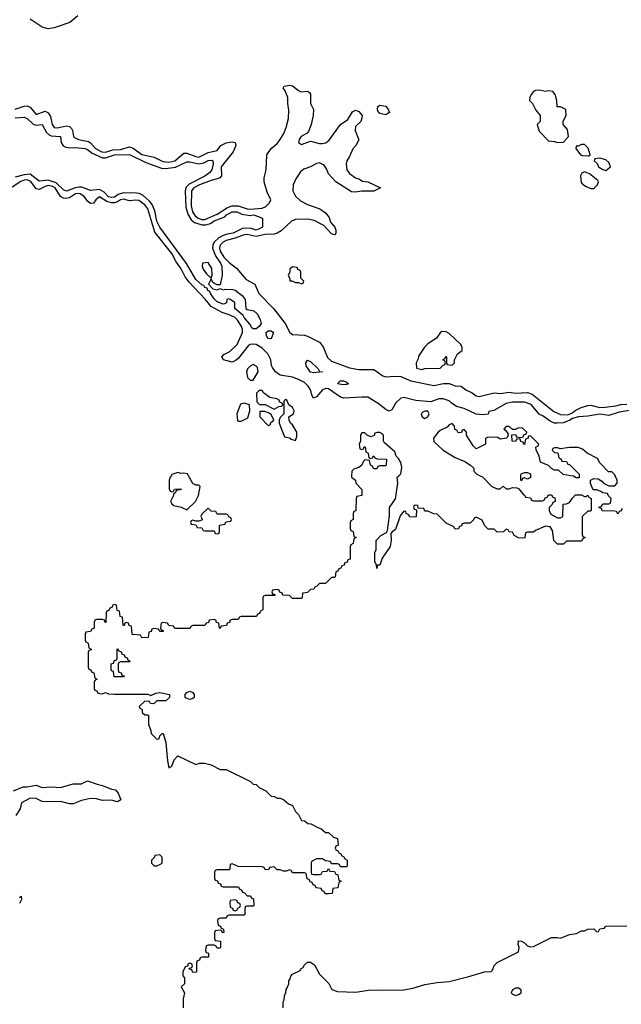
# Model space of a CAD drawing. Header units: inches. Extents: x 2710684 to 2828758, y 857022 to 965663.
# Tile 173 of 256: x 2771500 to 2775493, y 896494 to 903026. Entities that reach past the tile are written whole.
import ezdxf

# ---------------------------------------------------------------- set-up
doc = ezdxf.new("R2010")
doc.units = ezdxf.units.IN
doc.header["$MEASUREMENT"] = 0
doc.layers.add('C7879', color=7, linetype='Continuous')
doc.layers.add('C7970', color=7, linetype='Continuous')

msp = doc.modelspace()

# ---------------------------------------------------------------- linework, layer by layer
at = {"layer": 'C7879', "color": 4}
for points, elevation in [([(2773702.7, 900000), (2773702, 899990), (2773730, 899972), (2773732, 899952), (2773772, 899910), (2773772, 899870), (2773738, 899862), (2773734, 899850), (2773731.6, 899768.4), (2773718, 899762), (2773714, 899750), (2773714, 899710), (2773698, 899702), (2773694, 899690), (2773694, 899650), (2773698, 899638), (2773714, 899630), (2773718, 899598), (2773734, 899590), (2773718, 899582), (2773714, 899550), (2773698, 899542), (2773694, 899530), (2773692.7, 899447.3), (2773678, 899442), (2773672.7, 899427.3), (2773658, 899422), (2773652.7, 899407.3), (2773638, 899402), (2773632.7, 899387.3), (2773618, 899382), (2773612.7, 899367.3), (2773598, 899362), (2773594, 899330), (2773590, 899326), (2773570, 899326), (2773530, 899286), (2773490, 899286), (2773470, 899266), (2773458, 899262), (2773452.7, 899247.3), (2773430, 899246), (2773410, 899226), (2773378, 899222), (2773374, 899190), (2773370, 899186), (2773310, 899186), (2773290, 899206), (2773247.3, 899207.3), (2773242, 899222), (2773227.3, 899227.3), (2773222, 899242), (2773210, 899246), (2773178, 899242), (2773174, 899230), (2773178, 899218), (2773192.7, 899212.7), (2773194, 899206), (2773130, 899206), (2773118, 899202), (2773114, 899190), (2773114, 899110), (2773098, 899102), (2773092.7, 899087.3), (2773078, 899082), (2773072.7, 899067.3), (2772970, 899066), (2772958, 899062), (2772950, 899046), (2772910, 899046), (2772898, 899042), (2772892.7, 899027.3), (2772878, 899022), (2772872.7, 899007.3), (2772838, 899002), (2772830, 898986), (2772826, 898990), (2772822, 899022), (2772807.3, 899027.3), (2772802, 899042), (2772790, 899046), (2772758, 899042), (2772752.7, 899027.3), (2772738, 899022), (2772730, 899006), (2772650, 899006), (2772638, 899002), (2772630, 898986), (2772530, 898986), (2772522, 899002), (2772490, 899006), (2772482, 899022), (2772450, 899026), (2772438, 899022), (2772434, 898990), (2772438, 898978), (2772452.7, 898972.7), (2772452.7, 898967.3), (2772430, 898966), (2772422, 898982), (2772390, 898986), (2772378, 898982), (2772372.7, 898967.3), (2772358, 898962), (2772352.7, 898927.3), (2772310, 898926), (2772302, 898942), (2772247.3, 898947.3), (2772242, 899002), (2772227.3, 899007.3), (2772222, 899022), (2772210, 899026), (2772198, 899022), (2772192.7, 899007.3), (2772187.3, 899007.3), (2772182, 899062), (2772167.3, 899067.3), (2772162, 899102), (2772147.3, 899107.3), (2772142, 899142), (2772130, 899146), (2772118, 899142), (2772112.7, 899127.3), (2772098, 899122), (2772092.7, 899107.3), (2772078, 899102), (2772074, 899090), (2772072.7, 899027.3), (2772067.3, 899027.3), (2772062, 899042), (2772050, 899046), (2772010, 899046), (2771998, 899042), (2771994, 899030), (2771994, 898990), (2771978, 898982), (2771970, 898966), (2771938, 898962), (2771934, 898950), (2771934, 898910), (2771938, 898898), (2771954, 898890), (2771958, 898858), (2771974, 898850), (2771974, 898846), (2771958, 898842), (2771954, 898830), (2771954, 898730), (2771958, 898718), (2771972.7, 898712.7), (2771978, 898698), (2771992.7, 898692.7), (2771998, 898658), (2772014, 898650), (2771998, 898642), (2771994, 898630), (2771994, 898590), (2771998, 898578), (2772012.7, 898572.7), (2772018, 898558), (2772050, 898554), (2772070, 898562), (2772090, 898554), (2772130, 898552), (2772350, 898552), (2772370, 898542), (2772403.1, 898556.9), (2772430, 898562), (2772494, 898550), (2772494, 898530), (2772470, 898508), (2772410, 898508), (2772390, 898488), (2772368.4, 898488.4), (2772362, 898502), (2772330, 898506), (2772294, 898470), (2772298, 898458), (2772314, 898450), (2772314, 898430), (2772330, 898414), (2772350, 898414), (2772354, 898410), (2772354, 898350), (2772371.1, 898311.1), (2772372, 898290), (2772410, 898252), (2772426, 898254), (2772430, 898274), (2772446, 898290), (2772451.3, 898290), (2772471, 898230), (2772480.7, 898110), (2772490, 898062), (2772510, 898074), (2772524.7, 898115.3), (2772550, 898142), (2772670, 898084.7), (2772692.7, 898092.7), (2772727.3, 898092.7), (2772770, 898082), (2772830, 898052), (2772871.6, 898051.6), (2773031.6, 897971.6), (2773050, 897954), (2773070, 897952), (2773090, 897932), (2773134, 897910), (2773170, 897874), (2773190, 897872), (2773210, 897862), (2773230, 897862), (2773254, 897850), (2773283.6, 897823.6), (2773310, 897812), (2773330, 897774), (2773350, 897754), (2773370, 897714), (2773390, 897712), (2773412.7, 897692.7), (2773431.6, 897691.6), (2773483.6, 897663.6), (2773499.6, 897659.6), (2773530, 897634), (2773550, 897634), (2773583.6, 897603.6), (2773610, 897594), (2773614, 897550), (2773598, 897542), (2773594, 897530), (2773598, 897518), (2773612.7, 897512.7), (2773618, 897498), (2773630, 897494), (2773638, 897478), (2773650, 897474), (2773658, 897458), (2773674, 897450), (2773674, 897410), (2773670, 897406), (2773630, 897406), (2773622, 897422), (2773610, 897426), (2773570, 897426), (2773562, 897442), (2773530, 897446), (2773510, 897458), (2773470, 897458), (2773438, 897442), (2773434, 897430), (2773434, 897370), (2773438, 897358), (2773450, 897354), (2773490, 897354), (2773502, 897358), (2773510, 897374), (2773542, 897378), (2773550, 897394), (2773558, 897378), (2773590, 897374), (2773598, 897358), (2773612.7, 897352.7), (2773618, 897318), (2773634, 897310), (2773618, 897302), (2773612.7, 897267.3), (2773578, 897262), (2773574, 897230), (2773550, 897226), (2773527.3, 897227.3), (2773522, 897242), (2773507.3, 897247.3), (2773502, 897262), (2773467.3, 897267.3), (2773462, 897282), (2773447.3, 897287.3), (2773442, 897302), (2773427.3, 897307.3), (2773422, 897322), (2773407.3, 897327.3), (2773402, 897362), (2773390, 897366), (2773310, 897366), (2773302, 897382), (2773290, 897386), (2773270, 897378), (2773250, 897378), (2773230, 897386), (2773210, 897386), (2773190, 897406), (2773158, 897402), (2773152.7, 897387.3), (2773130, 897386), (2773122, 897402), (2773110, 897406), (2772950, 897408), (2772910, 897426), (2772898, 897422), (2772894, 897390), (2772890, 897386), (2772810, 897386), (2772798, 897382), (2772794, 897370), (2772794, 897330), (2772798, 897318), (2772812.7, 897312.7), (2772818, 897298), (2772832.7, 897292.7), (2772838, 897278), (2772850, 897274), (2772952.7, 897272.7), (2772958, 897258), (2772972.7, 897252.7), (2772978, 897238), (2772992.7, 897232.7), (2773010, 897214), (2773032.7, 897212.7), (2773038, 897198), (2773052.7, 897192.7), (2773054, 897150), (2773050, 897146), (2773010, 897146), (2772998, 897142), (2772994, 897130), (2772994, 897090), (2772990, 897086), (2772890, 897086), (2772878, 897082), (2772870, 897066), (2772830, 897066), (2772818, 897062), (2772814, 897050), (2772818, 897018), (2772832.7, 897012.7), (2772838, 896998), (2772852.7, 896992.7), (2772854, 896970), (2772847.3, 896967.3), (2772842, 896982), (2772830, 896986), (2772798, 896982), (2772794, 896970), (2772794, 896930), (2772798, 896918), (2772832.7, 896912.7), (2772834, 896870), (2772830, 896866), (2772810, 896866), (2772802, 896882), (2772790, 896886), (2772750, 896886), (2772738, 896882), (2772734, 896850), (2772738, 896838), (2772752.7, 896832.7), (2772754, 896810), (2772750, 896806), (2772710, 896806), (2772698, 896802), (2772692.7, 896787.3), (2772678, 896782), (2772674, 896770), (2772672.7, 896707.3), (2772650, 896706), (2772642, 896722), (2772627.3, 896727.3), (2772626, 896734), (2772642, 896738), (2772646, 896750), (2772642, 896762), (2772630, 896766), (2772618, 896762), (2772614, 896746), (2772598, 896742), (2772582, 896710), (2772583.6, 896683.6), (2772594, 896670), (2772594, 896630), (2772572, 896610), (2772594, 896570), (2772584.7, 896530), (2772584.7, 896470)], 12), ([(2772504.7, 900000), (2772498, 899990), (2772491.3, 899970), (2772492.7, 899912.7), (2772498, 899898), (2772510, 899894), (2772522, 899898), (2772528.4, 899911.6), (2772570, 899914), (2772574, 899910), (2772538, 899902), (2772534, 899890), (2772522, 899878), (2772522, 899870), (2772502, 899830), (2772510, 899814), (2772523.6, 899803.6), (2772571.1, 899791.1), (2772610, 899774), (2772668, 899830), (2772688, 899870), (2772698, 899930), (2772690, 899938), (2772670, 899938), (2772648.7, 899948.7), (2772621.4, 900000)], 12), ([(2774556.3, 900000), (2774572.7, 899992.7), (2774634, 899930), (2774670, 899914), (2774690, 899914), (2774708, 899932), (2774730, 899914), (2774750, 899914), (2774770, 899922), (2774799.6, 899919.6), (2774812.7, 899912.7), (2774839.6, 899879.6), (2774854, 899870), (2774858, 899858), (2774890, 899854), (2774898, 899838), (2774910, 899834), (2774970, 899834), (2774982, 899838), (2774987.3, 899852.7), (2775002, 899858), (2775010, 899874), (2775030, 899874), (2775038, 899858), (2775052.7, 899852.7), (2775054, 899830), (2775038, 899822), (2775034, 899810), (2775014, 899790), (2775014, 899770), (2775025.4, 899745.4), (2775070, 899722), (2775090, 899722), (2775106, 899730), (2775107.3, 899812.7), (2775130, 899814), (2775150, 899822), (2775166, 899850), (2775190, 899874), (2775230, 899874), (2775250, 899862), (2775258, 899862), (2775272, 899872), (2775278, 899858), (2775294, 899850), (2775294, 899770), (2775290, 899766), (2775270, 899766), (2775234, 899730), (2775234, 899610), (2775238, 899598), (2775254, 899590), (2775238, 899582), (2775230, 899566), (2775130, 899566), (2775110, 899546), (2775070, 899546), (2775046, 899570), (2775036.4, 899636.4), (2775022, 899662), (2774990, 899666), (2774923.6, 899636.4), (2774910, 899626), (2774870, 899626), (2774858, 899622), (2774854, 899590), (2774850, 899586), (2774810, 899588), (2774783.1, 899603.1), (2774770, 899626), (2774748.4, 899628.4), (2774742, 899642), (2774730, 899646), (2774711.6, 899628.4), (2774670, 899626), (2774650, 899646), (2774610, 899646), (2774587.3, 899667.3), (2774570, 899706), (2774530, 899726), (2774518, 899722), (2774514, 899710), (2774490, 899686), (2774450, 899686), (2774438, 899682), (2774432.7, 899667.3), (2774418, 899662), (2774412.7, 899647.3), (2774390, 899646), (2774382, 899662), (2774330, 899686), (2774270, 899746), (2774248.4, 899748.4), (2774210, 899766), (2774190, 899766), (2774182, 899782), (2774146, 899786), (2774142, 899802), (2774130, 899806), (2774118, 899802), (2774114, 899790), (2774118, 899778), (2774134, 899774), (2774132.7, 899727.3), (2774090, 899726), (2774082, 899742), (2774066, 899750), (2774062, 899762), (2774050, 899766), (2774026.4, 899733.6), (2773995.3, 899644.7), (2773971.6, 899628.4), (2773963.6, 899616.4), (2773966, 899570), (2773959.1, 899530), (2773906.4, 899453.6), (2773890, 899408), (2773874, 899406), (2773870, 899386), (2773868, 899410), (2773858, 899430), (2773858, 899490), (2773866, 899510), (2773866, 899570), (2773896.4, 899603.6), (2773935.3, 899624.7), (2773942, 899638), (2773953.6, 899733.6), (2773954, 899790), (2773994, 899846), (2774009, 899950), (2774006, 899990), (2774016, 900000)], 12), ([(2774890.7, 900000), (2774891.3, 899988.7), (2774870, 899978), (2774850, 899986), (2774838, 899982), (2774830, 899966), (2774826, 899970), (2774827.4, 900000)], 12), ([(2775213.4, 900000), (2775212.7, 899987.3), (2775192.7, 899987.3), (2775176.4, 899996.4), (2775156, 900000)], 12), ([(2775498, 899782), (2775492.7, 899767.3), (2775478, 899762), (2775470, 899746), (2775462, 899762), (2775450, 899766), (2775367.3, 899767.3), (2775362, 899782), (2775347.3, 899787.3), (2775347.3, 899792.7), (2775362, 899798), (2775370, 899814), (2775410, 899814), (2775422, 899818), (2775426, 899850), (2775407.3, 899867.3), (2775402, 899882), (2775370, 899886), (2775356.4, 899896.4), (2775330, 899906), (2775307.3, 899907.3), (2775288.4, 899948.4), (2775288, 899970), (2775310, 899982), (2775339.6, 899979.6), (2775363.6, 899963.6), (2775374, 899950), (2775410, 899934), (2775450, 899934), (2775466, 899950), (2775466, 899970), (2775452.7, 900000)], 12), ([(2771458, 897910), (2771522.6, 897937.4), (2771550, 897936.5), (2771610, 897947.2), (2771650, 897931.8), (2771710, 897935.6), (2771770, 897933.1), (2771855.9, 897955.9), (2771910, 897956), (2771950, 897976), (2772013.4, 897953.4), (2772050, 897945.5), (2772110, 897920.7), (2772136.3, 897916.3), (2772154.4, 897894.4), (2772171.3, 897850), (2772150, 897838), (2772109.1, 897849.1), (2772050, 897846), (2772010, 897857.2), (2771970, 897859.3), (2771910, 897845.2), (2771855.2, 897824.8), (2771830, 897823.7), (2771770, 897839.3), (2771670, 897836.3), (2771650, 897839.7), (2771610, 897858.7), (2771570, 897861.6), (2771511, 897830), (2771502.4, 897790), (2771474, 897746)], 8), ([(2771498, 897202), (2771510.8, 897210.8), (2771511.3, 897190), (2771498, 897162)], 8), ([(2773248, 896470), (2773248, 896510), (2773256.4, 896523.6), (2773258, 896550), (2773267.3, 896572.7), (2773268.4, 896591.6), (2773276.4, 896603.6), (2773286, 896630), (2773286, 896650), (2773296.4, 896663.6), (2773300.4, 896679.6), (2773310, 896694), (2773362, 896718), (2773366, 896730), (2773382, 896738), (2773387.3, 896752.7), (2773410, 896774), (2773430, 896774), (2773456.9, 896756.9), (2773490, 896694), (2773551.1, 896631.1), (2773571.6, 896591.6), (2773610, 896578), (2773730, 896574), (2773830.7, 896590.7), (2773890, 896587.3), (2774050, 896590.7), (2774110, 896600.7), (2774190, 896624.9), (2774270, 896638.8), (2774350, 896644.7), (2774482, 896678), (2774586, 896710), (2774628.7, 896711.3), (2774639, 896721), (2774649.4, 896750.6), (2774669.4, 896770.6), (2774810, 896842), (2774815.3, 896870), (2774808.9, 896891.1), (2774810, 896914), (2774830, 896912), (2774850, 896902), (2774870, 896881), (2774890, 896876), (2774910, 896878), (2775030, 896938), (2775070, 896938), (2775090, 896932), (2775150, 896958), (2775196.4, 896963.6), (2775230, 896982), (2775250, 896982), (2775271.6, 896991.6), (2775310, 896994), (2775330, 896974), (2775342, 896978), (2775350, 896994), (2775382, 896998), (2775386, 897010), (2775392.7, 897012.7), (2775530, 897014)], 12)]:
    msp.add_lwpolyline(points, dxfattribs=dict(at, elevation=elevation))
at = {"layer": 'C7879', "color": 4, "elevation": 12}
for points in [[(2772750, 899786), (2772710, 899746), (2772702, 899730), (2772712.7, 899707.3), (2772690, 899698), (2772670, 899698), (2772650, 899706), (2772638, 899702), (2772634, 899690), (2772638, 899678), (2772670, 899674), (2772678, 899658), (2772710, 899654), (2772718, 899638), (2772730, 899634), (2772790, 899634), (2772798, 899618), (2772810, 899614), (2772822, 899618), (2772826, 899630), (2772827.3, 899672.7), (2772862, 899678), (2772870, 899694), (2772902, 899698), (2772906, 899710), (2772902, 899722), (2772887.3, 899727.3), (2772882, 899742), (2772870, 899746), (2772810, 899746), (2772802, 899762), (2772770, 899766)], [(2772190, 898666), (2772127.3, 898667.3), (2772122, 898702), (2772110, 898706), (2772107.3, 898712.7), (2772107.3, 898752.7), (2772122, 898758), (2772127.3, 898772.7), (2772142, 898778), (2772146, 898790), (2772146, 898850), (2772150, 898854), (2772158, 898838), (2772172.7, 898832.7), (2772178, 898818), (2772192.7, 898812.7), (2772198, 898798), (2772212.7, 898792.7), (2772218, 898778), (2772234, 898770), (2772230, 898766), (2772170, 898766), (2772158, 898762), (2772154, 898750), (2772154, 898710), (2772158, 898698), (2772172.7, 898692.7), (2772178, 898678), (2772192.7, 898672.7)], [(2772630, 898515.3), (2772604.7, 898524.7), (2772598, 898530), (2772598, 898550), (2772610, 898562), (2772628.9, 898571.1), (2772650, 898562), (2772658, 898550), (2772658, 898530), (2772650, 898522)], [(2772430, 897486), (2772398, 897482), (2772394, 897470), (2772374, 897450), (2772374, 897430), (2772392.7, 897412.7), (2772410, 897412), (2772430, 897422), (2772446, 897430), (2772446, 897470)], [(2772930, 897186), (2772898, 897182), (2772894, 897170), (2772898, 897138), (2772912.7, 897132.7), (2772918, 897118), (2772930, 897114), (2772942, 897118), (2772947.3, 897132.7), (2772962, 897138), (2772966, 897150), (2772962, 897162), (2772947.3, 897167.3), (2772942, 897182)], [(2774810, 896602), (2774790, 896602), (2774772, 896590), (2774762, 896570), (2774770, 896562), (2774790, 896552), (2774810, 896558), (2774828, 896570), (2774828, 896590)]]:
    msp.add_lwpolyline(points, close=True, dxfattribs=at)
at = {"layer": 'C7970', "color": 4}
for points, elevation in [([(2771886, 903050), (2771833.7, 903006.3), (2771729.1, 902970.9), (2771690, 902964.8), (2771650, 902975.6), (2771570, 903029.8)], 8), ([(2771470, 902433), (2771530, 902452.7), (2771550, 902453), (2771570, 902444.9), (2771610, 902396.3), (2771670, 902418), (2771688.6, 902408.6), (2771704.2, 902384.2), (2771716.4, 902330), (2771730, 902310.6), (2771750, 902309), (2771810, 902321.6), (2771830, 902316.3), (2771844.1, 902304.1), (2771850, 902291.3), (2771857.3, 902250), (2771863.1, 902243.1), (2771891.3, 902230), (2771957.2, 902217.2), (2771969.2, 902209.2), (2772002.6, 902170), (2772045.5, 902150), (2772070, 902147.3), (2772118.3, 902161.7), (2772170, 902163.8), (2772230, 902181.7), (2772253.3, 902173.3), (2772310, 902131.7), (2772393, 902113), (2772450, 902084.4), (2772490, 902081.3), (2772530, 902090.3), (2772590, 902139.5), (2772610, 902140.3), (2772670, 902116.9), (2772690, 902114.6), (2772750, 902144), (2772810, 902157.3), (2772836, 902190), (2772870, 902208), (2772910, 902216.3), (2772930, 902210.8), (2772934, 902190), (2772918, 902150), (2772838.4, 902050), (2772839.1, 901990), (2772826.7, 901973.3), (2772770, 901959.1), (2772693, 901930), (2772656.5, 901910), (2772640.2, 901890), (2772638, 901790), (2772646.8, 901750), (2772665.1, 901725.1), (2772684.2, 901710), (2772710, 901700.9), (2772730, 901699.8), (2772810, 901735.4), (2772879.8, 901780.2), (2772909.8, 901790.2), (2772950, 901790.2), (2773010, 901771.2), (2773029.4, 901769.4), (2773110, 901774.7), (2773134.3, 901785.7), (2773158.7, 901810), (2773167.6, 901830), (2773141.8, 901881.8), (2773123.1, 901950), (2773123.5, 901976.5), (2773135.1, 902030), (2773140.9, 902130), (2773169.4, 902170), (2773210, 902204), (2773230, 902230.6), (2773253.3, 902270), (2773269.3, 902309.3), (2773284.5, 902370), (2773286.3, 902426.3), (2773279.3, 902470), (2773279.3, 902510), (2773258.9, 902558.9), (2773248.7, 902571.3), (2773256.4, 902583.6), (2773290, 902590.8), (2773310, 902587.3), (2773350, 902554.8), (2773367.7, 902547.7), (2773410.7, 902550.7), (2773422.8, 902542.8), (2773430.6, 902530.6), (2773430.5, 902470.5), (2773450.7, 902430), (2773447.7, 902390), (2773435.5, 902330), (2773417.1, 902282.9), (2773407.7, 902272.3), (2773367.3, 902250), (2773354, 902230), (2773351, 902210), (2773370, 902197.3), (2773430, 902219.1), (2773490, 902205.3), (2773510, 902203.7), (2773531.2, 902208.8), (2773553.6, 902226.4), (2773629.3, 902330), (2773677.2, 902362.8), (2773710, 902414.8), (2773730, 902426), (2773750, 902416), (2773774, 902390), (2773772, 902372), (2773764.7, 902350), (2773730, 902318), (2773726, 902290), (2773750.9, 902229.1), (2773732, 902190), (2773711.1, 902168.9), (2773690, 902118), (2773671, 902090), (2773666, 902070), (2773670.6, 902030.6), (2773690, 902006), (2773730, 901976), (2773752, 901970), (2773775.3, 901955.3), (2773810.6, 901950.6), (2773894, 901910), (2773850.9, 901889.1), (2773770, 901889), (2773730, 901881.2), (2773703.2, 901883.2), (2773599, 901950), (2773550, 902004), (2773537.1, 902037.1), (2773520.1, 902060.1), (2773490, 902075.8), (2773470, 902071.5), (2773431, 902049), (2773386.3, 902033.7), (2773363.7, 902016.3), (2773332.7, 901970), (2773315.2, 901930), (2773314, 901890), (2773330, 901854.9), (2773364.9, 901824.9), (2773410, 901800.4), (2773492, 901770), (2773530, 901744.7), (2773553.2, 901713.2), (2773562.8, 901682.8), (2773591, 901650), (2773598, 901630), (2773598, 901610), (2773590, 901598), (2773570, 901605.2), (2773519.6, 901659.6), (2773454, 901694), (2773410, 901702.6), (2773330, 901699.3), (2773304.2, 901690), (2773235.5, 901624.5), (2773210, 901608.6), (2773190, 901602.8), (2773130, 901599.8), (2773070, 901587), (2773010, 901601.5), (2772990, 901599.4), (2772930, 901575.7), (2772870, 901560.3), (2772850, 901549.7), (2772830.3, 901530), (2772826.5, 901510), (2772831.3, 901490), (2772855.8, 901450), (2772890, 901414.9), (2772938.3, 901378.3), (2773003, 901303), (2773061.3, 901270), (2773087.9, 901210), (2773185.5, 901110), (2773262.7, 901010), (2773292.2, 900950), (2773310, 900936.9), (2773390, 900932.1), (2773410, 900926.2), (2773490, 900886), (2773514.4, 900854.4), (2773543.9, 900783.9), (2773570, 900760.8), (2773690, 900716.5), (2773750, 900704.6), (2773850, 900704.2), (2773910, 900663.1), (2773930, 900656.5), (2773990, 900660.9), (2774030, 900658.3), (2774097.3, 900630), (2774250, 900599.5), (2774312.5, 900612.5), (2774350, 900612.4), (2774390, 900597.3), (2774430, 900594.8), (2774461, 900570), (2774504, 900550), (2774530, 900530.4), (2774550, 900525.3), (2774650, 900550.6), (2774690, 900546), (2774750, 900554.9), (2774790, 900549.1), (2774870, 900553.1), (2774901.1, 900541.1), (2775046.5, 900426.5), (2775090, 900406.7), (2775135.8, 900404.2), (2775164.6, 900415.4), (2775187, 900433), (2775226.8, 900453.2), (2775270, 900466.3), (2775290, 900467.4), (2775350, 900453.7), (2775385.4, 900454.6), (2775455.9, 900464.1), (2775490, 900473.2), (2775530, 900475.2)], 8), ([(2771470, 902374.3), (2771530, 902378.4), (2771550, 902370.4), (2771590, 902333.4), (2771610, 902326), (2771650, 902330.6), (2771677.4, 902277.4), (2771699, 902259), (2771710, 902254.4), (2771770.3, 902250.3), (2771774.4, 902210), (2771788.9, 902188.9), (2771801.6, 902181.6), (2771830, 902175.6), (2771870, 902178), (2771932.1, 902172.1), (2771950, 902164.9), (2771980.1, 902140.1), (2772050, 902110.2), (2772070, 902110.2), (2772130, 902128.9), (2772230, 902131.5), (2772338.4, 902078.4), (2772441.6, 902041.6), (2772470, 902038.3), (2772533.7, 902046.3), (2772610, 902083.1), (2772630, 902082.6), (2772690, 902068.7), (2772723.1, 902076.9), (2772750, 902091.7), (2772774.6, 902094.6), (2772782.8, 902090), (2772783.8, 902070), (2772775.3, 902030), (2772760.5, 902010), (2772730, 901988.5), (2772625.2, 901934.8), (2772605.5, 901914.5), (2772598.3, 901890), (2772601.8, 901781.8), (2772616, 901736), (2772638.9, 901698.9), (2772661.1, 901681.1), (2772710, 901665.3), (2772735.6, 901664.4), (2772766.3, 901673.7), (2772790, 901690.2), (2772861.3, 901718.7), (2772873.2, 901730), (2772910, 901750.2), (2772942, 901750), (2772974.9, 901734.9), (2773030, 901726.8), (2773054, 901730), (2773112, 901710), (2773111.3, 901650), (2773090, 901637.2), (2773070, 901629.7), (2773030, 901643.6), (2772979.3, 901640.7), (2772918, 901610), (2772876.3, 901603.7), (2772850, 901594), (2772822.2, 901577.8), (2772790.4, 901550), (2772781.6, 901530), (2772780.4, 901510), (2772799, 901459), (2772832.7, 901410), (2772841, 901390), (2772844, 901330), (2772830, 901266), (2772810, 901266), (2772783.1, 901283.1), (2772770, 901306), (2772754, 901270), (2772781, 901241), (2772790, 901238), (2772810, 901234), (2772830, 901242), (2772852.7, 901232.7), (2772863.1, 901236.9), (2772915.5, 901235.5), (2772930.6, 901230.6), (2772976.8, 901196.8), (2772996, 901170), (2773001, 901110), (2773010, 901102.8), (2773053.4, 901093.4), (2773075.2, 901075.2), (2773096.1, 901036.1), (2773102, 901010), (2773090.6, 900989.4), (2773070, 900975.3), (2773050, 900975.3), (2773042, 900982), (2773026.8, 901006.8), (2772990, 901049.3), (2772983.6, 901063.6), (2772928.7, 901110), (2772928, 901150), (2772898, 901170), (2772885.4, 901174.6), (2772874, 901170), (2772872, 901148), (2772859.8, 901140.2), (2772850, 901139), (2772810, 901153.2), (2772790, 901174), (2772766, 901210), (2772763.1, 901223.1), (2772749.2, 901230), (2772744, 901244), (2772730, 901249.2), (2772721.2, 901261.2), (2772710, 901266), (2772670, 901301.2), (2772608.3, 901408.3), (2772429.7, 901650), (2772410, 901689.3), (2772397.8, 901757.8), (2772378.6, 901798.6), (2772361, 901821), (2772318.7, 901858.7), (2772292.4, 901872.4), (2772275.6, 901875.6), (2772190, 901876.3), (2772154.6, 901865.4), (2772130, 901848.7), (2772110, 901846.6), (2772090, 901851.3), (2772061.4, 901881.4), (2772030, 901899.7), (2771970, 901891.6), (2771913.6, 901913.6), (2771895.6, 901915.6), (2771869, 901911), (2771810, 901888.7), (2771790, 901896.9), (2771742.8, 901942.8), (2771690, 901961), (2771630, 901953.6), (2771570, 901999.7), (2771530, 901996.9), (2771470, 901980.5)], 4), ([(2775547, 900433), (2775478.6, 900421.4), (2775410, 900399.7), (2775350, 900408.9), (2775270, 900394.6), (2775208.9, 900391.1), (2775170, 900380.7), (2775152.1, 900367.9), (2775110, 900351.2), (2775068.6, 900348.6), (2775049.8, 900349.8), (2775021.2, 900361.2), (2774975.7, 900395.7), (2774949.1, 900409.1), (2774893.9, 900473.9), (2774850, 900489.1), (2774771.9, 900488.1), (2774730, 900479.2), (2774647.3, 900432.7), (2774614, 900426), (2774610, 900408.7), (2774570, 900404), (2774530, 900409.3), (2774450, 900446), (2774398.7, 900458.7), (2774362.9, 900482.9), (2774350, 900497.2), (2774311, 900511), (2774282, 900510), (2774230, 900491.6), (2774130, 900499.7), (2774050, 900518.4), (2774030, 900514), (2773997.1, 900482.9), (2773970, 900438), (2773950, 900428.7), (2773930, 900439), (2773879.1, 900479.1), (2773810, 900520.7), (2773770, 900522.4), (2773650, 900514.5), (2773630, 900522), (2773550, 900576.3), (2773530, 900579.5), (2773510.3, 900569.7), (2773470, 900524), (2773450, 900515.3), (2773441.2, 900530), (2773429.5, 900570), (2773414.3, 900594.3), (2773390, 900618.4), (2773350, 900639.6), (2773310, 900653.6), (2773230, 900667.3), (2773198, 900690), (2773177.2, 900717.2), (2773171.6, 900731.6), (2773168, 900770), (2773146.6, 900810), (2773110, 900846.9), (2773070.7, 900870.7), (2773046.5, 900873.5), (2773029.3, 900870.7), (2773017.6, 900862.4), (2772950, 900778.4), (2772930, 900762), (2772910, 900754.5), (2772853.2, 900770), (2772842.7, 900790), (2772855.1, 900804.9), (2772894.8, 900825.2), (2772944, 900870), (2772978.7, 900950), (2772978.7, 900970), (2772972, 900990), (2772948.4, 901030), (2772929.6, 901050), (2772890, 901068.7), (2772843.5, 901083.5), (2772770, 901123.5), (2772731.9, 901171.9), (2772624, 901284), (2772598.9, 901318.9), (2772572, 901372), (2772538.2, 901418.2), (2772510, 901474.7), (2772396.8, 901616.8), (2772351.7, 901770), (2772330, 901797.3), (2772290, 901825.4), (2772270, 901828), (2772230, 901824), (2772190, 901835.3), (2772170, 901830.8), (2772150, 901816.8), (2772130.2, 901809.8), (2772110, 901810.6), (2772079.1, 901819.1), (2772030, 901849.6), (2772005.5, 901830), (2771990, 901809.4), (2771970, 901807), (2771950, 901821.2), (2771929.6, 901850), (2771900.9, 901870), (2771890, 901873.6), (2771870, 901870.8), (2771830, 901844.7), (2771810, 901839.7), (2771790, 901842.4), (2771770, 901851.6), (2771734.6, 901910), (2771719.4, 901919.4), (2771690, 901925.5), (2771670, 901919.8), (2771630, 901898), (2771610, 901904.2), (2771573.2, 901953.2), (2771550, 901963.2), (2771530, 901961.8), (2771506.9, 901953.1), (2771450, 901915.1)], 8), ([(2775156, 900000), (2775108.4, 900008.4), (2775076.4, 900036.4), (2775050, 900038), (2775030, 900048), (2775010, 900068), (2774958, 900090), (2774948.7, 900130), (2774928, 900172), (2774926, 900190), (2774942, 900198), (2774946, 900210), (2774890, 900266), (2774878, 900262), (2774872.7, 900247.3), (2774858, 900242), (2774851.6, 900208.4), (2774846, 900210), (2774842, 900222), (2774827.3, 900227.3), (2774822, 900242), (2774810, 900246), (2774798, 900242), (2774792, 900228), (2774768.9, 900228.9), (2774767.3, 900272.7), (2774790, 900274), (2774798, 900258), (2774830, 900254), (2774842, 900258), (2774847.3, 900272.7), (2774862, 900278), (2774866, 900290), (2774836.4, 900316.4), (2774810, 900318), (2774790, 900306), (2774770, 900306), (2774750, 900326), (2774730, 900326), (2774714, 900310), (2774723.6, 900303.6), (2774739.6, 900279.6), (2774742, 900270), (2774734, 900250), (2774690, 900242), (2774673.2, 900253.2), (2774656.5, 900256.5), (2774605.4, 900254.6), (2774592.7, 900247.3), (2774591.3, 900208.7), (2774530, 900178), (2774510, 900198), (2774466, 900270), (2774466, 900290), (2774450, 900306), (2774438, 900302), (2774432.7, 900287.3), (2774410, 900286), (2774402, 900302), (2774387.3, 900307.3), (2774386, 900330), (2774370, 900346), (2774350, 900338), (2774338, 900322), (2774290, 900300.9), (2774277.3, 900290), (2774246, 900250), (2774248.5, 900228.5), (2774311, 900170), (2774390, 900121), (2774454.4, 900094.4), (2774491.3, 900071.3), (2774514, 900050), (2774514, 900030), (2774534, 900010), (2774556.3, 900000)], 12), ([(2774016, 900000), (2774030, 900014), (2774035.5, 900055.5), (2774028.9, 900088.9), (2774014.6, 900114.6), (2773998, 900130), (2773990, 900158), (2773920.2, 900220.2), (2773915.3, 900230), (2773914.6, 900265.4), (2773910, 900275.3), (2773890, 900288), (2773872.7, 900287.3), (2773858, 900282), (2773852.7, 900267.3), (2773830, 900258), (2773806, 900270), (2773790, 900286), (2773770, 900286), (2773762, 900270), (2773762, 900230), (2773754, 900210), (2773758, 900178), (2773770, 900174), (2773782, 900178), (2773787.3, 900192.7), (2773792.7, 900192.7), (2773798, 900158), (2773812, 900150), (2773818, 900118), (2773830, 900114), (2773842, 900118), (2773850, 900132), (2773858, 900118), (2773872.7, 900112.7), (2773934, 900110), (2773932.7, 900072.7), (2773930, 900066), (2773890, 900066), (2773878, 900062), (2773870, 900046), (2773850, 900046), (2773842, 900062), (2773828, 900070), (2773822, 900102), (2773790, 900106), (2773782, 900098), (2773772, 900070), (2773750, 900055.3), (2773716.9, 900043.1), (2773704.7, 900030), (2773702.7, 900000)], 12), ([(2775452.7, 900000), (2775450, 900006), (2775430, 900026), (2775407.3, 900027.3), (2775350, 900086), (2775334.6, 900114.6), (2775266, 900150), (2775236.4, 900176.4), (2775207.3, 900187.3), (2775150, 900188), (2775090, 900178), (2775070, 900186), (2775050, 900186), (2775038, 900182), (2775034, 900170), (2775050, 900154), (2775072.7, 900152.7), (2775078, 900118), (2775092, 900112), (2775098, 900098), (2775130, 900094), (2775138, 900078), (2775150, 900074), (2775214, 900010), (2775213.4, 900000)], 12), ([(2772621.4, 900000), (2772614, 900014), (2772590, 900018), (2772570, 900015.3), (2772550, 900022), (2772510, 900008), (2772504.7, 900000)], 12), ([(2774827.4, 900000), (2774828, 900012), (2774850, 900022), (2774870, 900022), (2774890, 900014), (2774890.7, 900000)], 12)]:
    msp.add_lwpolyline(points, dxfattribs=dict(at, elevation=elevation))
for points, elevation in [([(2774950, 902559), (2774923.5, 902556.5), (2774910, 902548.7), (2774896, 902530), (2774886, 902510), (2774884.7, 902490), (2774904.7, 902470), (2774926.4, 902426.4), (2774954, 902390), (2774954, 902350), (2774934, 902330), (2774947.1, 902287.1), (2775010, 902222), (2775050, 902218), (2775070, 902211.3), (2775110, 902212), (2775142, 902250), (2775136.4, 902296.4), (2775108, 902330), (2775108.4, 902351.6), (2775128, 902390), (2775126, 902430), (2775090, 902448), (2775067.3, 902447.3), (2775066, 902490), (2775054, 902530), (2775038, 902550), (2775010, 902554), (2774990, 902549.2)], 12), ([(2773930, 902395.3), (2773890, 902404), (2773882, 902410), (2773875.3, 902430), (2773878, 902450), (2773890, 902458), (2773930, 902451), (2773946, 902430), (2773954, 902410), (2773950, 902408)], 8), ([(2775250, 902198), (2775230, 902198), (2775206, 902186), (2775194, 902186), (2775192, 902170), (2775222, 902130), (2775236.4, 902123.6), (2775270, 902122), (2775278, 902122), (2775286, 902130), (2775272.9, 902172.9)], 12), ([(2775350, 902106), (2775318, 902102), (2775314, 902090), (2775332, 902072), (2775342, 902050), (2775370, 902031.3), (2775390, 902024.7), (2775422, 902050), (2775410, 902078), (2775390, 902095.3)], 12), ([(2775250, 902015.3), (2775231.6, 902008.4), (2775222, 901990), (2775226.4, 901946.4), (2775235.3, 901935.3), (2775259.8, 901919.8), (2775290, 901906), (2775310, 901906), (2775335.3, 901930), (2775342, 901950), (2775338, 901958), (2775283.1, 902003.1)], 12), ([(2772750, 901414), (2772714, 901410), (2772711.3, 901390), (2772718, 901370), (2772739.8, 901339.8), (2772770, 901312), (2772777.2, 901330), (2772774.5, 901374.5)], 4), ([(2773310, 901386), (2773294, 901370), (2773294, 901350), (2773282, 901330), (2773294, 901306), (2773294, 901294), (2773306, 901294), (2773330, 901282), (2773350, 901282), (2773370, 901274), (2773382, 901278), (2773386, 901290), (2773366, 901310), (2773366, 901350), (2773362, 901362), (2773347.3, 901367.3), (2773342, 901382)], 12), ([(2773170, 900909), (2773148, 900910), (2773138, 900930), (2773135.3, 900950), (2773150, 900961), (2773170, 900961), (2773184.7, 900950)], 4), ([(2774302.8, 900957.2), (2774290, 900948), (2774266.4, 900913.6), (2774210, 900875.3), (2774187.1, 900852.9), (2774147.1, 900792.9), (2774144.7, 900775.3), (2774132, 900750), (2774134, 900714), (2774170, 900706), (2774190, 900711.3), (2774290, 900714), (2774310, 900734), (2774322, 900738), (2774326, 900750), (2774322, 900762), (2774308, 900770), (2774322, 900778), (2774330, 900794), (2774334, 900790), (2774334, 900750), (2774338, 900738), (2774370, 900734), (2774386, 900750), (2774386, 900770), (2774406, 900810), (2774438, 900830), (2774438, 900850), (2774428.7, 900870), (2774350, 900944), (2774330, 900954)], 12), ([(2773450, 900683.6), (2773430, 900687.3), (2773400.9, 900730), (2773399.3, 900750), (2773403.3, 900756.7), (2773410, 900766), (2773430, 900757.3), (2773481, 900710), (2773490, 900692), (2773510, 900688.7)], 4), ([(2773050, 900738), (2773030, 900728), (2773012, 900710), (2773006, 900690), (2773011.6, 900651.6), (2773030, 900634), (2773050, 900634), (2773082, 900690), (2773078, 900718), (2773070, 900728)], 12), ([(2773650, 900603.7), (2773609, 900611), (2773628, 900630), (2773650, 900630.5), (2773670, 900622), (2773682, 900610), (2773670, 900606)], 4), ([(2773110, 900566), (2773090, 900566), (2773072.7, 900547.3), (2773074, 900490), (2773092.7, 900472.7), (2773130, 900472), (2773190, 900442), (2773220.4, 900459.6), (2773238, 900462), (2773246, 900470), (2773242, 900482), (2773227.3, 900487.3), (2773222, 900502), (2773206, 900510), (2773160.2, 900520.2), (2773118, 900550)], 12), ([(2773270, 900506), (2773258, 900502), (2773254, 900490), (2773254, 900410), (2773230, 900386), (2773222, 900370), (2773222, 900350), (2773258, 900258), (2773291.6, 900251.6), (2773302, 900242), (2773330, 900234), (2773340.4, 900259.6), (2773339, 900290), (2773310, 900338), (2773298, 900350), (2773288, 900370), (2773286, 900390), (2773318, 900410), (2773322, 900430), (2773310, 900454), (2773286, 900470)], 12), ([(2772990, 900482), (2772966, 900474), (2772942, 900410), (2772946.4, 900366.4), (2772950, 900362), (2772970, 900362), (2773014.6, 900385.4), (2773028, 900430), (2773026, 900470)], 12), ([(2773127.3, 900427.3), (2773094, 900426), (2773094, 900390), (2773150, 900334), (2773162, 900338), (2773167.3, 900352.7), (2773186, 900370), (2773170, 900406), (2773156.4, 900416.4)], 12), ([(2774190, 900428.7), (2774176.9, 900423.1), (2774164.7, 900410), (2774172, 900390), (2774190, 900381), (2774210, 900392), (2774219, 900410), (2774210, 900428)], 12)]:
    msp.add_lwpolyline(points, close=True, dxfattribs=dict(at, elevation=elevation))

doc.saveas('drawing.dxf')
